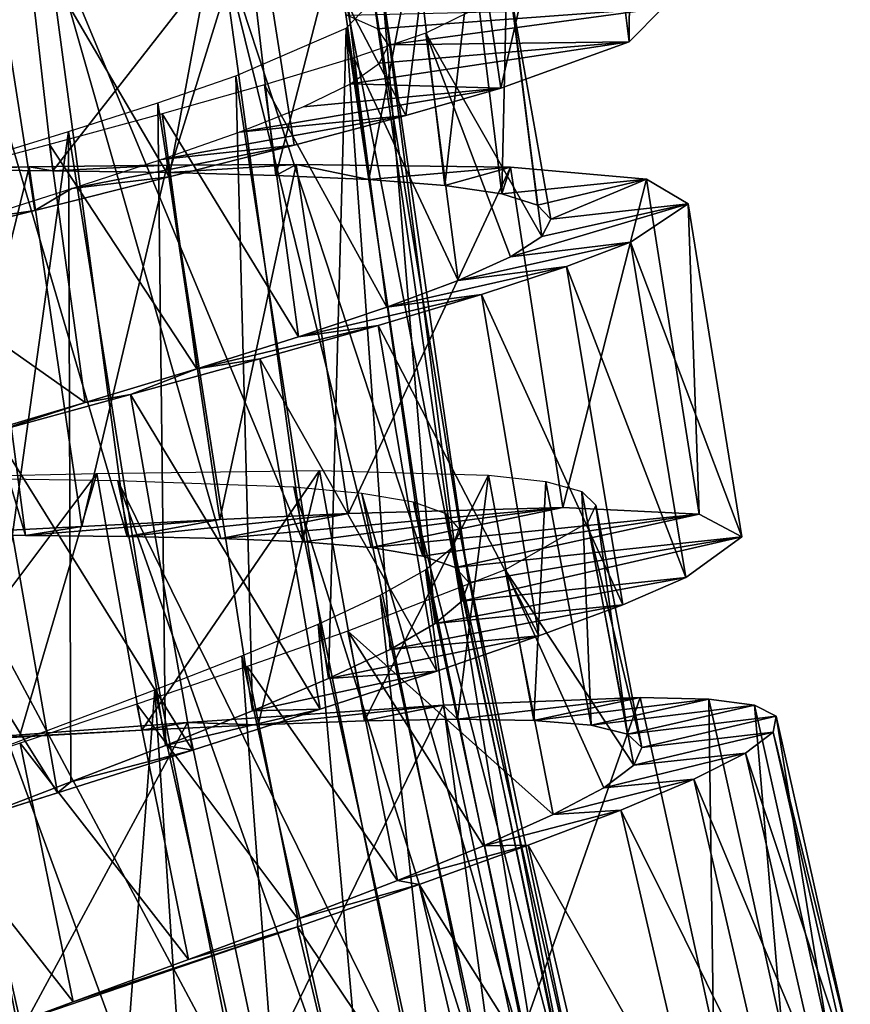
# Model space of a CAD drawing. Header units: millimetres. Extents: x -150 to 150, y -85 to 1149.
# Tile 45 of 256: x 59.38 to 66.56, y 393.46 to 401.98. Entities that reach past the tile are written whole.
import ezdxf

# ---------------------------------------------------------------- set-up
doc = ezdxf.new("R2010")
doc.units = ezdxf.units.MM
doc.header["$LTSCALE"] = 21.359881
for name, color, linetype in [('103', 7, 'CONTINUOUS'), ('104', 7, 'CONTINUOUS'), ('107', 7, 'CONTINUOUS'), ('108', 7, 'CONTINUOUS'), ('91', 7, 'CONTINUOUS'), ('92', 7, 'CONTINUOUS'), ('93', 7, 'CONTINUOUS')]:
    doc.layers.add(name, color=color, linetype=linetype)

msp = doc.modelspace()

# ---------------------------------------------------------------- linework, layer by layer
at = {"layer": '103', "color": 7, "linetype": 'CONTINUOUS', "true_color": 0xaaaaaa}
for points in [[(58.5185, 397.5261, -4.6094), (59.4304, 397.5198, -4.5217), (57.8102, 402.9796, -4.6073), (58.5185, 397.5261, -4.6094)], [(57.8102, 402.9796, -4.6073), (59.4304, 397.5198, -4.5217), (58.7195, 402.9107, -4.5195), (57.8102, 402.9796, -4.6073)], [(59.4304, 397.5198, -4.5217), (60.3073, 397.5112, -4.261), (58.7195, 402.9107, -4.5195), (59.4304, 397.5198, -4.5217)], [(58.7195, 402.9107, -4.5195), (60.3073, 397.5112, -4.261), (59.5937, 402.8418, -4.2589), (58.7195, 402.9107, -4.5195)], [(60.3073, 397.5112, -4.261), (61.1186, 397.4944, -3.8355), (59.5937, 402.8418, -4.2589), (60.3073, 397.5112, -4.261)], [(61.1186, 397.4944, -3.8355), (61.8299, 397.4642, -3.2657), (59.5937, 402.8418, -4.2589), (61.1186, 397.4944, -3.8355)], [(59.5937, 402.8418, -4.2589), (61.8299, 397.4642, -3.2657), (61.1095, 402.6903, -3.2637), (59.5937, 402.8418, -4.2589)], [(61.8299, 397.4642, -3.2657), (62.4189, 397.415, -2.5701), (61.1095, 402.6903, -3.2637), (61.8299, 397.4642, -3.2657)], [(62.4189, 397.415, -2.5701), (62.8649, 397.3425, -1.775), (61.1095, 402.6903, -3.2637), (62.4189, 397.415, -2.5701)], [(61.1095, 402.6903, -3.2637), (62.8649, 397.3425, -1.775), (62.1337, 402.4978, -1.7729), (61.1095, 402.6903, -3.2637)], [(62.8649, 397.3425, -1.775), (63.1495, 397.2425, -0.9109), (62.1337, 402.4978, -1.7729), (62.8649, 397.3425, -1.775)], [(62.1337, 402.4978, -1.7729), (63.1495, 397.2425, -0.9109), (62.4109, 402.3786, -0.9088), (62.1337, 402.4978, -1.7729)], [(63.1495, 397.2425, -0.9109), (63.2637, 397.1129, -0.0128), (62.4109, 402.3786, -0.9088), (63.1495, 397.2425, -0.9109)], [(62.4109, 402.3786, -0.9088), (63.2637, 397.1129, -0.0128), (62.5159, 402.2414, -0.0108), (62.4109, 402.3786, -0.9088)], [(62.5159, 402.2414, -0.0108), (62.9737, 396.7589, 1.7477), (62.2023, 401.9082, 1.7497), (62.5159, 402.2414, -0.0108)], [(63.2637, 397.1129, -0.0128), (63.2032, 396.9515, 0.8862), (62.5159, 402.2414, -0.0108), (63.2637, 397.1129, -0.0128)], [(63.2032, 396.9515, 0.8862), (62.9737, 396.7589, 1.7477), (62.5159, 402.2414, -0.0108), (63.2032, 396.9515, 0.8862)], [(62.2023, 401.9082, 1.7497), (62.0495, 396.2824, 3.2404), (61.2476, 401.4963, 3.2425), (62.2023, 401.9082, 1.7497)], [(62.5837, 396.5353, 2.5422), (62.0495, 396.2824, 3.2404), (62.2023, 401.9082, 1.7497), (62.5837, 396.5353, 2.5422)], [(62.9737, 396.7589, 1.7477), (62.5837, 396.5353, 2.5422), (62.2023, 401.9082, 1.7497), (62.9737, 396.7589, 1.7477)], [(61.2476, 401.4963, 3.2425), (61.3924, 396.0038, 3.8131), (60.5729, 401.2634, 3.8152), (61.2476, 401.4963, 3.2425)], [(62.0495, 396.2824, 3.2404), (61.3924, 396.0038, 3.8131), (61.2476, 401.4963, 3.2425), (62.0495, 396.2824, 3.2404)], [(60.5729, 401.2634, 3.8152), (60.6394, 395.7038, 4.2392), (59.8012, 401.0159, 4.2413), (60.5729, 401.2634, 3.8152)], [(61.3924, 396.0038, 3.8131), (60.6394, 395.7038, 4.2392), (60.5729, 401.2634, 3.8152), (61.3924, 396.0038, 3.8131)], [(59.8012, 401.0159, 4.2413), (58.9718, 395.0633, 4.5896), (58.0934, 400.4915, 4.5917), (59.8012, 401.0159, 4.2413)], [(59.8209, 395.3881, 4.5009), (58.9718, 395.0633, 4.5896), (59.8012, 401.0159, 4.2413), (59.8209, 395.3881, 4.5009)], [(60.6394, 395.7038, 4.2392), (59.8209, 395.3881, 4.5009), (59.8012, 401.0159, 4.2413), (60.6394, 395.7038, 4.2392)], [(58.5759, 392.574, -4.5215), (59.4868, 392.6212, -4.6114), (56.6512, 398.0595, -4.257), (58.5759, 392.574, -4.5215)], [(56.6512, 398.0595, -4.257), (59.4868, 392.6212, -4.6114), (58.4393, 398.0197, -4.6092), (56.6512, 398.0595, -4.257)], [(59.4868, 392.6212, -4.6114), (60.3973, 392.6718, -4.5235), (58.4393, 398.0197, -4.6092), (59.4868, 392.6212, -4.6114)], [(60.3973, 392.6718, -4.5235), (61.2716, 392.7179, -4.2633), (58.4393, 398.0197, -4.6092), (60.3973, 392.6718, -4.5235)], [(58.4393, 398.0197, -4.6092), (61.2716, 392.7179, -4.2633), (60.2264, 397.9936, -4.2612), (58.4393, 398.0197, -4.6092)], [(61.2716, 392.7179, -4.2633), (62.0804, 392.7518, -3.8392), (60.2264, 397.9936, -4.2612), (61.2716, 392.7179, -4.2633)], [(62.0804, 392.7518, -3.8392), (62.795, 392.7661, -3.2675), (60.2264, 397.9936, -4.2612), (62.0804, 392.7518, -3.8392)], [(60.2264, 397.9936, -4.2612), (62.795, 392.7661, -3.2675), (61.7496, 397.9371, -3.2655), (60.2264, 397.9936, -4.2612)], [(62.795, 392.7661, -3.2675), (63.3866, 392.7538, -2.571), (61.7496, 397.9371, -3.2655), (62.795, 392.7661, -3.2675)], [(61.7496, 397.9371, -3.2655), (63.3866, 392.7538, -2.571), (62.339, 397.8842, -2.5689), (61.7496, 397.9371, -3.2655)], [(63.3866, 392.7538, -2.571), (63.8362, 392.7092, -1.7753), (62.339, 397.8842, -2.5689), (63.3866, 392.7538, -2.571)], [(62.339, 397.8842, -2.5689), (63.8362, 392.7092, -1.7753), (62.7845, 397.8088, -1.7732), (62.339, 397.8842, -2.5689)], [(63.8362, 392.7092, -1.7753), (64.1264, 392.6271, -0.9105), (62.7845, 397.8088, -1.7732), (63.8362, 392.7092, -1.7753)], [(62.7845, 397.8088, -1.7732), (64.1264, 392.6271, -0.9105), (63.0683, 397.7069, -0.9085), (62.7845, 397.8088, -1.7732)], [(64.1264, 392.6271, -0.9105), (64.2479, 392.5051, -0.0144), (63.0683, 397.7069, -0.9085), (64.1264, 392.6271, -0.9105)], [(63.0683, 397.7069, -0.9085), (64.2479, 392.5051, -0.0144), (63.1812, 397.5768, -0.0124), (63.0683, 397.7069, -0.9085)], [(63.1812, 397.5768, -0.0124), (64.1977, 392.3404, 0.8832), (63.1199, 397.416, 0.8852), (63.1812, 397.5768, -0.0124)], [(64.2479, 392.5051, -0.0144), (64.1977, 392.3404, 0.8832), (63.1812, 397.5768, -0.0124), (64.2479, 392.5051, -0.0144)], [(63.1199, 397.416, 0.8852), (63.98, 392.1334, 1.747), (62.8885, 397.2245, 1.749), (63.1199, 397.416, 0.8852)], [(64.1977, 392.3404, 0.8832), (63.98, 392.1334, 1.747), (63.1199, 397.416, 0.8852), (64.1977, 392.3404, 0.8832)], [(62.8885, 397.2245, 1.749), (63.604, 391.8854, 2.5424), (62.4963, 397.0029, 2.5445), (62.8885, 397.2245, 1.749)], [(63.98, 392.1334, 1.747), (63.604, 391.8854, 2.5424), (62.8885, 397.2245, 1.749), (63.98, 392.1334, 1.747)], [(62.4963, 397.0029, 2.5445), (63.0862, 391.5995, 3.2403), (61.9601, 396.7532, 3.2423), (62.4963, 397.0029, 2.5445)], [(63.604, 391.8854, 2.5424), (63.0862, 391.5995, 3.2403), (62.4963, 397.0029, 2.5445), (63.604, 391.8854, 2.5424)], [(61.9601, 396.7532, 3.2423), (62.4465, 391.2798, 3.8133), (61.3, 396.4782, 3.8154), (61.9601, 396.7532, 3.2423)], [(63.0862, 391.5995, 3.2403), (62.4465, 391.2798, 3.8133), (61.9601, 396.7532, 3.2423), (63.0862, 391.5995, 3.2403)], [(61.3, 396.4782, 3.8154), (61.7156, 390.9344, 4.2378), (60.5471, 396.1838, 4.2399), (61.3, 396.4782, 3.8154)], [(62.4465, 391.2798, 3.8133), (61.7156, 390.9344, 4.2378), (61.3, 396.4782, 3.8154), (62.4465, 391.2798, 3.8133)], [(60.5471, 396.1838, 4.2399), (60.0901, 390.1904, 4.5876), (58.8744, 395.5533, 4.5898), (60.5471, 396.1838, 4.2399)], [(60.9188, 390.5683, 4.4991), (60.0901, 390.1904, 4.5876), (60.5471, 396.1838, 4.2399), (60.9188, 390.5683, 4.4991)], [(61.7156, 390.9344, 4.2378), (60.9188, 390.5683, 4.4991), (60.5471, 396.1838, 4.2399), (61.7156, 390.9344, 4.2378)], [(60.0901, 390.1904, 4.5876), (59.2628, 389.8094, 4.4988), (58.8744, 395.5533, 4.5898), (60.0901, 390.1904, 4.5876)]]:
    msp.add_3dface(points, dxfattribs=at)
at = {"layer": '104', "color": 7, "linetype": 'CONTINUOUS', "true_color": 0xaaaaaa}
for points in [[(59.4124, 402.9148, -5.5869), (57.525, 400.701, -5.7831), (57.2749, 403.0028, -5.7822), (59.4124, 402.9148, -5.5869)], [(58.603, 400.6869, -5.7836), (57.525, 400.701, -5.7831), (59.4124, 402.9148, -5.5869), (58.603, 400.6869, -5.7836)], [(59.6642, 400.6745, -5.5878), (58.603, 400.6869, -5.7836), (59.4124, 402.9148, -5.5869), (59.6642, 400.6745, -5.5878)], [(61.3398, 402.8204, -4.6384), (59.6642, 400.6745, -5.5878), (59.4124, 402.9148, -5.5869), (61.3398, 402.8204, -4.6384)], [(60.6728, 400.6589, -5.202), (59.6642, 400.6745, -5.5878), (61.3398, 402.8204, -4.6384), (60.6728, 400.6589, -5.202)], [(61.5935, 400.6356, -4.6393), (60.6728, 400.6589, -5.202), (61.3398, 402.8204, -4.6384), (61.5935, 400.6356, -4.6393)], [(62.1429, 402.7616, -3.9169), (61.5935, 400.6356, -4.6393), (61.3398, 402.8204, -4.6384), (62.1429, 402.7616, -3.9169)], [(62.3979, 400.5998, -3.9177), (61.5935, 400.6356, -4.6393), (62.1429, 402.7616, -3.9169), (62.3979, 400.5998, -3.9177)], [(62.7998, 402.6902, -3.0616), (62.3979, 400.5998, -3.9177), (62.1429, 402.7616, -3.9169), (62.7998, 402.6902, -3.0616)], [(63.0566, 400.5474, -3.0625), (62.3979, 400.5998, -3.9177), (62.7998, 402.6902, -3.0616), (63.0566, 400.5474, -3.0625)], [(63.2895, 402.6034, -2.103), (63.0566, 400.5474, -3.0625), (62.7998, 402.6902, -3.0616), (63.2895, 402.6034, -2.103)], [(63.5486, 400.4747, -2.1038), (63.0566, 400.5474, -3.0625), (63.2895, 402.6034, -2.103), (63.5486, 400.4747, -2.1038)], [(63.5955, 402.4982, -1.0717), (63.5486, 400.4747, -2.1038), (63.2895, 402.6034, -2.103), (63.5955, 402.4982, -1.0717)], [(63.8575, 400.3783, -1.0725), (63.5486, 400.4747, -2.1038), (63.5955, 402.4982, -1.0717), (63.8575, 400.3783, -1.0725)], [(63.6253, 402.226, 1.0585), (63.8575, 400.3783, -1.0725), (63.5955, 402.4982, -1.0717), (63.6253, 402.226, 1.0585)], [(62.8921, 401.8649, 3.0448), (63.8951, 400.107, 1.0576), (63.6253, 402.226, 1.0585), (62.8921, 401.8649, 3.0448)], [(63.8951, 400.107, 1.0576), (63.9742, 400.2565, -0.0079), (63.6253, 402.226, 1.0585), (63.8951, 400.107, 1.0576)], [(63.9742, 400.2565, -0.0079), (63.8575, 400.3783, -1.0725), (63.6253, 402.226, 1.0585), (63.9742, 400.2565, -0.0079)], [(62.2678, 401.6517, 3.8993), (63.1725, 399.7251, 3.0439), (62.8921, 401.8649, 3.0448), (62.2678, 401.6517, 3.8993)], [(63.1725, 399.7251, 3.0439), (63.6249, 399.9299, 2.0866), (62.8921, 401.8649, 3.0448), (63.1725, 399.7251, 3.0439)], [(63.6249, 399.9299, 2.0866), (63.8951, 400.107, 1.0576), (62.8921, 401.8649, 3.0448), (63.6249, 399.9299, 2.0866)], [(61.4974, 401.4184, 4.6212), (62.5546, 399.494, 3.8984), (62.2678, 401.6517, 3.8993), (61.4974, 401.4184, 4.6212)], [(62.5546, 399.494, 3.8984), (63.1725, 399.7251, 3.0439), (62.2678, 401.6517, 3.8993), (62.5546, 399.494, 3.8984)], [(60.6102, 401.1681, 5.1849), (61.7913, 399.2387, 4.6203), (61.4974, 401.4184, 4.6212), (60.6102, 401.1681, 5.1849)], [(61.7913, 399.2387, 4.6203), (62.5546, 399.494, 3.8984), (61.4974, 401.4184, 4.6212), (61.7913, 399.2387, 4.6203)], [(59.6356, 400.9036, 5.5713), (60.9116, 398.963, 5.184), (60.6102, 401.1681, 5.1849), (59.6356, 400.9036, 5.5713)], [(60.9116, 398.963, 5.184), (61.7913, 399.2387, 4.6203), (60.6102, 401.1681, 5.1849), (60.9116, 398.963, 5.184)], [(57.5662, 400.3487, 5.7664), (59.945, 398.6705, 5.5704), (59.6356, 400.9036, 5.5713), (57.5662, 400.3487, 5.7664)], [(59.945, 398.6705, 5.5704), (60.9116, 398.963, 5.184), (59.6356, 400.9036, 5.5713), (59.945, 398.6705, 5.5704)], [(58.9266, 398.3665, 5.7664), (59.945, 398.6705, 5.5704), (57.5662, 400.3487, 5.7664), (58.9266, 398.3665, 5.7664)], [(60.0455, 398.0552, -5.5878), (58.2964, 395.7277, -5.7851), (57.903, 398.0094, -5.7842), (60.0455, 398.0552, -5.5878)], [(59.3764, 395.7812, -5.7852), (58.2964, 395.7277, -5.7851), (60.0455, 398.0552, -5.5878), (59.3764, 395.7812, -5.7852)], [(60.4367, 395.8351, -5.5887), (59.3764, 395.7812, -5.7852), (60.0455, 398.0552, -5.5878), (60.4367, 395.8351, -5.5887)], [(61.9726, 398.0813, -4.6393), (60.4367, 395.8351, -5.5887), (60.0455, 398.0552, -5.5878), (61.9726, 398.0813, -4.6393)], [(61.4422, 395.8824, -5.2031), (60.4367, 395.8351, -5.5887), (61.9726, 398.0813, -4.6393), (61.4422, 395.8824, -5.2031)], [(62.3623, 395.9166, -4.6401), (61.4422, 395.8824, -5.2031), (61.9726, 398.0813, -4.6393), (62.3623, 395.9166, -4.6401)], [(63.4353, 398.0427, -3.0653), (62.3623, 395.9166, -4.6401), (61.9726, 398.0813, -4.6393), (63.4353, 398.0427, -3.0653)], [(63.1657, 395.9311, -3.9199), (62.3623, 395.9166, -4.6401), (63.4353, 398.0427, -3.0653), (63.1657, 395.9311, -3.9199)], [(63.8255, 395.92, -3.0662), (63.1657, 395.9311, -3.9199), (63.4353, 398.0427, -3.0653), (63.8255, 395.92, -3.0662)], [(63.9303, 397.9866, -2.1058), (63.8255, 395.92, -3.0662), (63.4353, 398.0427, -3.0653), (63.9303, 397.9866, -2.1058)], [(64.3219, 395.8782, -2.1066), (63.8255, 395.92, -3.0662), (63.9303, 397.9866, -2.1058), (64.3219, 395.8782, -2.1066)], [(64.2423, 397.9008, -1.0756), (64.3219, 395.8782, -2.1066), (63.9303, 397.9866, -2.1058), (64.2423, 397.9008, -1.0756)], [(64.6361, 395.8014, -1.0764), (64.3219, 395.8782, -2.1066), (64.2423, 397.9008, -1.0756), (64.6361, 395.8014, -1.0764)], [(64.3634, 397.7826, -0.0078), (64.6361, 395.8014, -1.0764), (64.2423, 397.9008, -1.0756), (64.3634, 397.7826, -0.0078)], [(64.289, 397.6304, 1.0589), (64.7607, 395.6868, -0.0086), (64.3634, 397.7826, -0.0078), (64.289, 397.6304, 1.0589)], [(64.7607, 395.6868, -0.0086), (64.6361, 395.8014, -1.0764), (64.3634, 397.7826, -0.0078), (64.7607, 395.6868, -0.0086)], [(63.5786, 397.224, 3.0455), (64.6906, 395.5325, 1.058), (64.289, 397.6304, 1.0589), (63.5786, 397.224, 3.0455)], [(64.6906, 395.5325, 1.058), (64.7607, 395.6868, -0.0086), (64.289, 397.6304, 1.0589), (64.6906, 395.5325, 1.058)], [(62.2169, 396.6922, 4.6186), (63.9921, 395.1058, 3.0446), (63.5786, 397.224, 3.0455), (62.2169, 396.6922, 4.6186)], [(63.9921, 395.1058, 3.0446), (64.4315, 395.3386, 2.0872), (63.5786, 397.224, 3.0455), (63.9921, 395.1058, 3.0446)], [(64.4315, 395.3386, 2.0872), (64.6906, 395.5325, 1.058), (63.5786, 397.224, 3.0455), (64.4315, 395.3386, 2.0872)], [(61.3474, 396.3871, 5.1823), (62.6463, 394.5351, 4.6177), (62.2169, 396.6922, 4.6186), (61.3474, 396.3871, 5.1823)], [(62.6463, 394.5351, 4.6177), (63.3898, 394.8366, 3.8983), (62.2169, 396.6922, 4.6186), (62.6463, 394.5351, 4.6177)], [(63.3898, 394.8366, 3.8983), (63.9921, 395.1058, 3.0446), (62.2169, 396.6922, 4.6186), (63.3898, 394.8366, 3.8983)], [(60.3916, 396.0623, 5.5688), (61.7859, 394.2051, 5.1814), (61.3474, 396.3871, 5.1823), (60.3916, 396.0623, 5.5688)], [(61.7859, 394.2051, 5.1814), (62.6463, 394.5351, 4.6177), (61.3474, 396.3871, 5.1823), (61.7859, 394.2051, 5.1814)], [(59.3843, 395.7242, 5.7651), (60.8399, 393.853, 5.568), (60.3916, 396.0623, 5.5688), (59.3843, 395.7242, 5.7651)], [(60.8399, 393.853, 5.568), (61.7859, 394.2051, 5.1814), (60.3916, 396.0623, 5.5688), (60.8399, 393.853, 5.568)], [(58.3585, 395.3784, 5.7643), (59.8427, 393.4861, 5.7642), (59.3843, 395.7242, 5.7651), (58.3585, 395.3784, 5.7643)], [(59.8427, 393.4861, 5.7642), (60.8399, 393.853, 5.568), (59.3843, 395.7242, 5.7651), (59.8427, 393.4861, 5.7642)], [(58.8272, 393.1109, 5.7634), (59.8427, 393.4861, 5.7642), (58.3585, 395.3784, 5.7643), (58.8272, 393.1109, 5.7634)]]:
    msp.add_3dface(points, dxfattribs=at)
at = {"layer": '107', "color": 7, "linetype": 'CONTINUOUS', "true_color": 0xaaaaaa}
for points in [[(62.4749, 401.9019, -0.8549), (62.2089, 402.0201, -1.7182), (64.9422, 402.0838, -0.3224), (62.4749, 401.9019, -0.8549)], [(62.5701, 401.7645, 0.042), (62.4749, 401.9019, -0.8549), (64.9422, 402.0838, -0.3224), (62.5701, 401.7645, 0.042)], [(64.6512, 401.7892, 2.1177), (62.5701, 401.7645, 0.042), (64.9422, 402.0838, -0.3224), (64.6512, 401.7892, 2.1177)], [(62.2403, 401.428, 1.7938), (62.49, 401.6066, 0.9364), (64.6512, 401.7892, 2.1177), (62.2403, 401.428, 1.7938)], [(63.5408, 401.3906, 4.2976), (62.2403, 401.428, 1.7938), (64.6512, 401.7892, 2.1177), (63.5408, 401.3906, 4.2976)], [(62.49, 401.6066, 0.9364), (62.5701, 401.7645, 0.042), (64.6512, 401.7892, 2.1177), (62.49, 401.6066, 0.9364)], [(61.8299, 401.2284, 2.5824), (62.2403, 401.428, 1.7938), (63.5408, 401.3906, 4.2976), (61.8299, 401.2284, 2.5824)], [(61.2765, 401.0093, 3.2723), (61.8299, 401.2284, 2.5824), (63.5408, 401.3906, 4.2976), (61.2765, 401.0093, 3.2723)], [(62.7188, 401.1547, 5.2027), (61.2765, 401.0093, 3.2723), (63.5408, 401.3906, 4.2976), (62.7188, 401.1547, 5.2027)], [(60.6021, 400.7729, 3.8358), (61.2765, 401.0093, 3.2723), (62.7188, 401.1547, 5.2027), (60.6021, 400.7729, 3.8358)], [(61.7519, 400.8973, 5.9445), (60.6021, 400.7729, 3.8358), (62.7188, 401.1547, 5.2027), (61.7519, 400.8973, 5.9445)], [(59.8305, 400.5206, 4.2545), (60.6021, 400.7729, 3.8358), (61.7519, 400.8973, 5.9445), (59.8305, 400.5206, 4.2545)], [(60.6708, 400.6216, 6.5009), (59.8305, 400.5206, 4.2545), (61.7519, 400.8973, 5.9445), (60.6708, 400.6216, 6.5009)], [(59.5109, 400.3319, 6.8523), (59.8305, 400.5206, 4.2545), (60.6708, 400.6216, 6.5009), (59.5109, 400.3319, 6.8523)], [(58.9953, 400.2573, 4.509), (59.8305, 400.5206, 4.2545), (59.5109, 400.3319, 6.8523), (58.9953, 400.2573, 4.509)], [(58.3079, 400.0321, 6.9898), (58.9953, 400.2573, 4.509), (59.5109, 400.3319, 6.8523), (58.3079, 400.0321, 6.9898)]]:
    msp.add_3dface(points, dxfattribs=at)
at = {"layer": '108', "color": 7, "linetype": 'CONTINUOUS', "true_color": 0xaaaaaa}
for points in [[(64.2889, 404.6782, 2.334), (64.6512, 401.7892, 2.1177), (64.6705, 404.9646, -0.0681), (64.2889, 404.6782, 2.334)], [(64.6512, 401.7892, 2.1177), (64.9422, 402.0838, -0.3224), (64.6705, 404.9646, -0.0681), (64.6512, 401.7892, 2.1177)], [(63.1108, 404.3222, 4.4546), (63.5408, 401.3906, 4.2976), (64.2889, 404.6782, 2.334), (63.1108, 404.3222, 4.4546)], [(63.5408, 401.3906, 4.2976), (64.6512, 401.7892, 2.1177), (64.2889, 404.6782, 2.334), (63.5408, 401.3906, 4.2976)], [(61.2812, 403.901, 6.0345), (62.7188, 401.1547, 5.2027), (63.1108, 404.3222, 4.4546), (61.2812, 403.901, 6.0345)], [(62.7188, 401.1547, 5.2027), (63.5408, 401.3906, 4.2976), (63.1108, 404.3222, 4.4546), (62.7188, 401.1547, 5.2027)], [(59.0255, 403.4283, 6.8806), (60.6708, 400.6216, 6.5009), (61.2812, 403.901, 6.0345), (59.0255, 403.4283, 6.8806)], [(60.6708, 400.6216, 6.5009), (61.7519, 400.8973, 5.9445), (61.2812, 403.901, 6.0345), (60.6708, 400.6216, 6.5009)], [(61.7519, 400.8973, 5.9445), (62.7188, 401.1547, 5.2027), (61.2812, 403.901, 6.0345), (61.7519, 400.8973, 5.9445)], [(58.3079, 400.0321, 6.9898), (59.5109, 400.3319, 6.8523), (59.0255, 403.4283, 6.8806), (58.3079, 400.0321, 6.9898)], [(59.5109, 400.3319, 6.8523), (60.6708, 400.6216, 6.5009), (59.0255, 403.4283, 6.8806), (59.5109, 400.3319, 6.8523)]]:
    msp.add_3dface(points, dxfattribs=at)
at = {"layer": '91', "color": 7, "linetype": 'CONTINUOUS', "true_color": 0xaaaaaa}
for points in [[(62.2236, 397.7113, -5.9642), (64.0777, 397.7611, -4.3204), (61.1186, 397.4944, -3.8355), (62.2236, 397.7113, -5.9642)], [(61.1186, 397.4944, -3.8355), (64.0777, 397.7611, -4.3204), (61.8299, 397.4642, -3.2657), (61.1186, 397.4944, -3.8355)], [(61.8299, 397.4642, -3.2657), (64.0777, 397.7611, -4.3204), (62.4189, 397.415, -2.5701), (61.8299, 397.4642, -3.2657)], [(64.0777, 397.7611, -4.3204), (65.2567, 397.7041, -2.1455), (62.4189, 397.415, -2.5701), (64.0777, 397.7611, -4.3204)], [(61.1096, 397.6598, -6.5198), (62.2236, 397.7113, -5.9642), (60.3073, 397.5112, -4.261), (61.1096, 397.6598, -6.5198)], [(60.3073, 397.5112, -4.261), (62.2236, 397.7113, -5.9642), (61.1186, 397.4944, -3.8355), (60.3073, 397.5112, -4.261)], [(62.4189, 397.415, -2.5701), (65.2567, 397.7041, -2.1455), (62.8649, 397.3425, -1.775), (62.4189, 397.415, -2.5701)], [(62.8649, 397.3425, -1.775), (65.2567, 397.7041, -2.1455), (63.1495, 397.2425, -0.9109), (62.8649, 397.3425, -1.775)], [(65.2567, 397.7041, -2.1455), (65.6245, 397.5077, 0.2953), (63.1495, 397.2425, -0.9109), (65.2567, 397.7041, -2.1455)], [(58.6786, 397.5348, -7.0077), (59.9163, 397.5988, -6.8706), (59.4304, 397.5198, -4.5217), (58.6786, 397.5348, -7.0077)], [(59.9163, 397.5988, -6.8706), (61.1096, 397.6598, -6.5198), (59.4304, 397.5198, -4.5217), (59.9163, 397.5988, -6.8706)], [(59.4304, 397.5198, -4.5217), (61.1096, 397.6598, -6.5198), (60.3073, 397.5112, -4.261), (59.4304, 397.5198, -4.5217)], [(58.5185, 397.5261, -4.6094), (58.6786, 397.5348, -7.0077), (59.4304, 397.5198, -4.5217), (58.5185, 397.5261, -4.6094)], [(63.1495, 397.2425, -0.9109), (65.6245, 397.5077, 0.2953), (63.2637, 397.1129, -0.0128), (63.1495, 397.2425, -0.9109)], [(65.6245, 397.5077, 0.2953), (65.1405, 397.1556, 2.7008), (63.2032, 396.9515, 0.8862), (65.6245, 397.5077, 0.2953)], [(63.2637, 397.1129, -0.0128), (65.6245, 397.5077, 0.2953), (63.2032, 396.9515, 0.8862), (63.2637, 397.1129, -0.0128)], [(65.1405, 397.1556, 2.7008), (64.595, 396.9213, 3.7956), (62.9737, 396.7589, 1.7477), (65.1405, 397.1556, 2.7008)], [(63.2032, 396.9515, 0.8862), (65.1405, 397.1556, 2.7008), (62.9737, 396.7589, 1.7477), (63.2032, 396.9515, 0.8862)], [(64.595, 396.9213, 3.7956), (63.87, 396.651, 4.7717), (62.5837, 396.5353, 2.5422), (64.595, 396.9213, 3.7956)], [(62.9737, 396.7589, 1.7477), (64.595, 396.9213, 3.7956), (62.5837, 396.5353, 2.5422), (62.9737, 396.7589, 1.7477)], [(63.87, 396.651, 4.7717), (62.9877, 396.348, 5.5977), (62.0495, 396.2824, 3.2404), (63.87, 396.651, 4.7717)], [(62.5837, 396.5353, 2.5422), (63.87, 396.651, 4.7717), (62.0495, 396.2824, 3.2404), (62.5837, 396.5353, 2.5422)], [(62.9877, 396.348, 5.5977), (61.9775, 396.0172, 6.2486), (61.3924, 396.0038, 3.8131), (62.9877, 396.348, 5.5977)], [(62.0495, 396.2824, 3.2404), (62.9877, 396.348, 5.5977), (61.3924, 396.0038, 3.8131), (62.0495, 396.2824, 3.2404)], [(61.9775, 396.0172, 6.2486), (60.8722, 395.6642, 6.7029), (60.6394, 395.7038, 4.2392), (61.9775, 396.0172, 6.2486)], [(61.3924, 396.0038, 3.8131), (61.9775, 396.0172, 6.2486), (60.6394, 395.7038, 4.2392), (61.3924, 396.0038, 3.8131)], [(60.8722, 395.6642, 6.7029), (59.7069, 395.2954, 6.9471), (59.8209, 395.3881, 4.5009), (60.8722, 395.6642, 6.7029)], [(60.6394, 395.7038, 4.2392), (60.8722, 395.6642, 6.7029), (59.8209, 395.3881, 4.5009), (60.6394, 395.7038, 4.2392)], [(59.8209, 395.3881, 4.5009), (59.7069, 395.2954, 6.9471), (58.9718, 395.0633, 4.5896), (59.8209, 395.3881, 4.5009)], [(59.7069, 395.2954, 6.9471), (58.5196, 394.918, 6.9736), (58.9718, 395.0633, 4.5896), (59.7069, 395.2954, 6.9471)]]:
    msp.add_3dface(points, dxfattribs=at)
at = {"layer": '92', "color": 7, "linetype": 'CONTINUOUS', "true_color": 0xaaaaaa}
for points in [[(58.221, 400.6955, -7.0065), (58.603, 400.6869, -5.7836), (59.4603, 400.71, -6.8693), (58.221, 400.6955, -7.0065)], [(58.603, 400.6869, -5.7836), (59.6642, 400.6745, -5.5878), (59.4603, 400.71, -6.8693), (58.603, 400.6869, -5.7836)], [(59.4603, 400.71, -6.8693), (59.6642, 400.6745, -5.5878), (60.6551, 400.7232, -6.5186), (59.4603, 400.71, -6.8693)], [(59.6642, 400.6745, -5.5878), (60.6728, 400.6589, -5.202), (60.6551, 400.7232, -6.5186), (59.6642, 400.6745, -5.5878)], [(60.6551, 400.7232, -6.5186), (60.6728, 400.6589, -5.202), (61.7702, 400.7301, -5.963), (60.6551, 400.7232, -6.5186)], [(60.6728, 400.6589, -5.202), (61.5935, 400.6356, -4.6393), (61.7702, 400.7301, -5.963), (60.6728, 400.6589, -5.202)], [(61.5935, 400.6356, -4.6393), (62.3979, 400.5998, -3.9177), (61.7702, 400.7301, -5.963), (61.5935, 400.6356, -4.6393)], [(61.7702, 400.7301, -5.963), (62.3979, 400.5998, -3.9177), (63.6249, 400.7057, -4.3192), (61.7702, 400.7301, -5.963)], [(62.3979, 400.5998, -3.9177), (63.0566, 400.5474, -3.0625), (63.6249, 400.7057, -4.3192), (62.3979, 400.5998, -3.9177)], [(63.0566, 400.5474, -3.0625), (63.5486, 400.4747, -2.1038), (63.6249, 400.7057, -4.3192), (63.0566, 400.5474, -3.0625)], [(63.6249, 400.7057, -4.3192), (63.5486, 400.4747, -2.1038), (64.8007, 400.6016, -2.1444), (63.6249, 400.7057, -4.3192)], [(63.5486, 400.4747, -2.1038), (63.8575, 400.3783, -1.0725), (64.8007, 400.6016, -2.1444), (63.5486, 400.4747, -2.1038)], [(63.8575, 400.3783, -1.0725), (63.9742, 400.2565, -0.0079), (64.8007, 400.6016, -2.1444), (63.8575, 400.3783, -1.0725)], [(64.8007, 400.6016, -2.1444), (63.9742, 400.2565, -0.0079), (65.1604, 400.3906, 0.2964), (64.8007, 400.6016, -2.1444)], [(63.8951, 400.107, 1.0576), (63.6249, 399.9299, 2.0866), (65.1604, 400.3906, 0.2964), (63.8951, 400.107, 1.0576)], [(65.1604, 400.3906, 0.2964), (63.6249, 399.9299, 2.0866), (64.6628, 400.0582, 2.702), (65.1604, 400.3906, 0.2964)], [(63.9742, 400.2565, -0.0079), (63.8951, 400.107, 1.0576), (65.1604, 400.3906, 0.2964), (63.9742, 400.2565, -0.0079)], [(63.6249, 399.9299, 2.0866), (63.1725, 399.7251, 3.0439), (64.6628, 400.0582, 2.702), (63.6249, 399.9299, 2.0866)], [(64.6628, 400.0582, 2.702), (63.1725, 399.7251, 3.0439), (64.1083, 399.8459, 3.7967), (64.6628, 400.0582, 2.702)], [(63.1725, 399.7251, 3.0439), (62.5546, 399.494, 3.8984), (64.1083, 399.8459, 3.7967), (63.1725, 399.7251, 3.0439)], [(64.1083, 399.8459, 3.7967), (62.5546, 399.494, 3.8984), (63.3731, 399.6048, 4.7729), (64.1083, 399.8459, 3.7967)], [(62.5546, 399.494, 3.8984), (61.7913, 399.2387, 4.6203), (63.3731, 399.6048, 4.7729), (62.5546, 399.494, 3.8984)], [(63.3731, 399.6048, 4.7729), (61.7913, 399.2387, 4.6203), (62.4794, 399.3374, 5.5989), (63.3731, 399.6048, 4.7729)], [(61.7913, 399.2387, 4.6203), (60.9116, 398.963, 5.184), (62.4794, 399.3374, 5.5989), (61.7913, 399.2387, 4.6203)], [(62.4794, 399.3374, 5.5989), (60.9116, 398.963, 5.184), (61.4569, 399.0472, 6.2498), (62.4794, 399.3374, 5.5989)], [(61.4569, 399.0472, 6.2498), (60.9116, 398.963, 5.184), (60.3382, 398.7387, 6.7041), (61.4569, 399.0472, 6.2498)], [(60.9116, 398.963, 5.184), (59.945, 398.6705, 5.5704), (60.3382, 398.7387, 6.7041), (60.9116, 398.963, 5.184)], [(60.3382, 398.7387, 6.7041), (59.945, 398.6705, 5.5704), (59.1592, 398.4168, 6.9483), (60.3382, 398.7387, 6.7041)], [(59.945, 398.6705, 5.5704), (58.9266, 398.3665, 5.7664), (59.1592, 398.4168, 6.9483), (59.945, 398.6705, 5.5704)], [(60.8303, 395.9024, -6.7223), (61.4422, 395.8824, -5.2031), (63.0418, 396.0535, -5.6202), (60.8303, 395.9024, -6.7223)], [(61.4422, 395.8824, -5.2031), (62.3623, 395.9166, -4.6401), (63.0418, 396.0535, -5.6202), (61.4422, 395.8824, -5.2031)], [(62.3623, 395.9166, -4.6401), (63.1657, 395.9311, -3.9199), (63.0418, 396.0535, -5.6202), (62.3623, 395.9166, -4.6401)], [(63.0418, 396.0535, -5.6202), (63.1657, 395.9311, -3.9199), (64.7448, 396.1189, -3.8234), (63.0418, 396.0535, -5.6202)], [(63.1657, 395.9311, -3.9199), (63.8255, 395.92, -3.0662), (64.7448, 396.1189, -3.8234), (63.1657, 395.9311, -3.9199)], [(64.7448, 396.1189, -3.8234), (63.8255, 395.92, -3.0662), (65.3395, 396.1044, -2.7299), (64.7448, 396.1189, -3.8234)], [(63.8255, 395.92, -3.0662), (64.3219, 395.8782, -2.1066), (65.3395, 396.1044, -2.7299), (63.8255, 395.92, -3.0662)], [(65.3395, 396.1044, -2.7299), (64.3219, 395.8782, -2.1066), (65.7354, 396.0518, -1.5511), (65.3395, 396.1044, -2.7299)], [(64.3219, 395.8782, -2.1066), (64.6361, 395.8014, -1.0764), (65.7354, 396.0518, -1.5511), (64.3219, 395.8782, -2.1066)], [(65.7354, 396.0518, -1.5511), (64.6361, 395.8014, -1.0764), (65.9228, 395.9579, -0.3238), (65.7354, 396.0518, -1.5511)], [(58.3727, 395.7209, -6.9947), (60.4367, 395.8351, -5.5887), (60.8303, 395.9024, -6.7223), (58.3727, 395.7209, -6.9947)], [(60.4367, 395.8351, -5.5887), (61.4422, 395.8824, -5.2031), (60.8303, 395.9024, -6.7223), (60.4367, 395.8351, -5.5887)], [(64.6361, 395.8014, -1.0764), (64.7607, 395.6868, -0.0086), (65.9228, 395.9579, -0.3238), (64.6361, 395.8014, -1.0764)], [(65.9228, 395.9579, -0.3238), (64.7607, 395.6868, -0.0086), (65.8952, 395.8203, 0.9145), (65.9228, 395.9579, -0.3238)], [(59.3764, 395.7812, -5.7852), (60.4367, 395.8351, -5.5887), (58.3727, 395.7209, -6.9947), (59.3764, 395.7812, -5.7852)], [(64.7607, 395.6868, -0.0086), (64.6906, 395.5325, 1.058), (65.8952, 395.8203, 0.9145), (64.7607, 395.6868, -0.0086)], [(65.8952, 395.8203, 0.9145), (64.6906, 395.5325, 1.058), (65.6556, 395.6385, 2.1227), (65.8952, 395.8203, 0.9145)], [(64.6906, 395.5325, 1.058), (64.4315, 395.3386, 2.0872), (65.6556, 395.6385, 2.1227), (64.6906, 395.5325, 1.058)], [(65.6556, 395.6385, 2.1227), (64.4315, 395.3386, 2.0872), (65.2113, 395.4129, 3.2652), (65.6556, 395.6385, 2.1227)], [(64.4315, 395.3386, 2.0872), (63.9921, 395.1058, 3.0446), (65.2113, 395.4129, 3.2652), (64.4315, 395.3386, 2.0872)], [(65.2113, 395.4129, 3.2652), (63.9921, 395.1058, 3.0446), (64.5784, 395.1457, 4.3043), (65.2113, 395.4129, 3.2652)], [(63.9921, 395.1058, 3.0446), (63.3898, 394.8366, 3.8983), (64.5784, 395.1457, 4.3043), (63.9921, 395.1058, 3.0446)], [(64.5784, 395.1457, 4.3043), (63.3898, 394.8366, 3.8983), (63.7777, 394.8404, 5.2081), (64.5784, 395.1457, 4.3043)], [(63.3898, 394.8366, 3.8983), (62.6463, 394.5351, 4.6177), (63.7777, 394.8404, 5.2081), (63.3898, 394.8366, 3.8983)], [(63.7777, 394.8404, 5.2081), (62.6463, 394.5351, 4.6177), (62.8347, 394.5015, 5.9483), (63.7777, 394.8404, 5.2081)], [(62.6463, 394.5351, 4.6177), (61.7859, 394.2051, 5.1814), (62.8347, 394.5015, 5.9483), (62.6463, 394.5351, 4.6177)], [(62.8347, 394.5015, 5.9483), (61.7859, 394.2051, 5.1814), (61.782, 394.1355, 6.5019), (62.8347, 394.5015, 5.9483)], [(61.7859, 394.2051, 5.1814), (60.8399, 393.853, 5.568), (61.782, 394.1355, 6.5019), (61.7859, 394.2051, 5.1814)], [(61.782, 394.1355, 6.5019), (59.8427, 393.4861, 5.7642), (59.4821, 393.3491, 6.9872), (61.782, 394.1355, 6.5019)], [(60.8399, 393.853, 5.568), (59.8427, 393.4861, 5.7642), (61.782, 394.1355, 6.5019), (60.8399, 393.853, 5.568)], [(59.8427, 393.4861, 5.7642), (58.8272, 393.1109, 5.7634), (59.4821, 393.3491, 6.9872), (59.8427, 393.4861, 5.7642)]]:
    msp.add_3dface(points, dxfattribs=at)
at = {"layer": '93', "color": 7, "linetype": 'CONTINUOUS', "true_color": 0xaaaaaa}
for points in [[(58.6786, 397.5348, -7.0077), (58.221, 400.6955, -7.0065), (59.4603, 400.71, -6.8693), (58.6786, 397.5348, -7.0077)], [(59.9163, 397.5988, -6.8706), (58.6786, 397.5348, -7.0077), (59.4603, 400.71, -6.8693), (59.9163, 397.5988, -6.8706)], [(59.9163, 397.5988, -6.8706), (59.4603, 400.71, -6.8693), (60.6551, 400.7232, -6.5186), (59.9163, 397.5988, -6.8706)], [(61.1096, 397.6598, -6.5198), (59.9163, 397.5988, -6.8706), (60.6551, 400.7232, -6.5186), (61.1096, 397.6598, -6.5198)], [(61.1096, 397.6598, -6.5198), (60.6551, 400.7232, -6.5186), (61.7702, 400.7301, -5.963), (61.1096, 397.6598, -6.5198)], [(62.2236, 397.7113, -5.9642), (61.1096, 397.6598, -6.5198), (61.7702, 400.7301, -5.963), (62.2236, 397.7113, -5.9642)], [(62.2236, 397.7113, -5.9642), (61.7702, 400.7301, -5.963), (63.6249, 400.7057, -4.3192), (62.2236, 397.7113, -5.9642)], [(64.0777, 397.7611, -4.3204), (62.2236, 397.7113, -5.9642), (63.6249, 400.7057, -4.3192), (64.0777, 397.7611, -4.3204)], [(64.0777, 397.7611, -4.3204), (63.6249, 400.7057, -4.3192), (64.8007, 400.6016, -2.1444), (64.0777, 397.7611, -4.3204)], [(65.2567, 397.7041, -2.1455), (64.0777, 397.7611, -4.3204), (64.8007, 400.6016, -2.1444), (65.2567, 397.7041, -2.1455)], [(65.2567, 397.7041, -2.1455), (64.8007, 400.6016, -2.1444), (65.1604, 400.3906, 0.2964), (65.2567, 397.7041, -2.1455)], [(65.6245, 397.5077, 0.2953), (65.1604, 400.3906, 0.2964), (64.6628, 400.0582, 2.702), (65.6245, 397.5077, 0.2953)], [(65.6245, 397.5077, 0.2953), (65.2567, 397.7041, -2.1455), (65.1604, 400.3906, 0.2964), (65.6245, 397.5077, 0.2953)], [(65.1405, 397.1556, 2.7008), (64.6628, 400.0582, 2.702), (64.1083, 399.8459, 3.7967), (65.1405, 397.1556, 2.7008)], [(65.1405, 397.1556, 2.7008), (65.6245, 397.5077, 0.2953), (64.6628, 400.0582, 2.702), (65.1405, 397.1556, 2.7008)], [(64.595, 396.9213, 3.7956), (64.1083, 399.8459, 3.7967), (63.3731, 399.6048, 4.7729), (64.595, 396.9213, 3.7956)], [(64.595, 396.9213, 3.7956), (65.1405, 397.1556, 2.7008), (64.1083, 399.8459, 3.7967), (64.595, 396.9213, 3.7956)], [(63.87, 396.651, 4.7717), (63.3731, 399.6048, 4.7729), (62.4794, 399.3374, 5.5989), (63.87, 396.651, 4.7717)], [(63.87, 396.651, 4.7717), (64.595, 396.9213, 3.7956), (63.3731, 399.6048, 4.7729), (63.87, 396.651, 4.7717)], [(62.9877, 396.348, 5.5977), (62.4794, 399.3374, 5.5989), (61.4569, 399.0472, 6.2498), (62.9877, 396.348, 5.5977)], [(62.9877, 396.348, 5.5977), (63.87, 396.651, 4.7717), (62.4794, 399.3374, 5.5989), (62.9877, 396.348, 5.5977)], [(61.9775, 396.0172, 6.2486), (61.4569, 399.0472, 6.2498), (60.3382, 398.7387, 6.7041), (61.9775, 396.0172, 6.2486)], [(61.9775, 396.0172, 6.2486), (62.9877, 396.348, 5.5977), (61.4569, 399.0472, 6.2498), (61.9775, 396.0172, 6.2486)], [(60.8722, 395.6642, 6.7029), (60.3382, 398.7387, 6.7041), (59.1592, 398.4168, 6.9483), (60.8722, 395.6642, 6.7029)], [(60.8722, 395.6642, 6.7029), (61.9775, 396.0172, 6.2486), (60.3382, 398.7387, 6.7041), (60.8722, 395.6642, 6.7029)], [(59.7069, 395.2954, 6.9471), (59.1592, 398.4168, 6.9483), (57.9577, 398.0871, 6.9749), (59.7069, 395.2954, 6.9471)], [(59.7069, 395.2954, 6.9471), (60.8722, 395.6642, 6.7029), (59.1592, 398.4168, 6.9483), (59.7069, 395.2954, 6.9471)], [(58.5196, 394.918, 6.9736), (59.7069, 395.2954, 6.9471), (57.9577, 398.0871, 6.9749), (58.5196, 394.918, 6.9736)], [(61.4774, 392.8499, -6.7235), (60.8303, 395.9024, -6.7223), (63.0418, 396.0535, -5.6202), (61.4774, 392.8499, -6.7235)], [(63.6812, 393.0893, -5.6213), (61.4774, 392.8499, -6.7235), (63.0418, 396.0535, -5.6202), (63.6812, 393.0893, -5.6213)], [(63.6812, 393.0893, -5.6213), (63.0418, 396.0535, -5.6202), (64.7448, 396.1189, -3.8234), (63.6812, 393.0893, -5.6213)], [(65.3802, 393.2227, -3.8246), (63.6812, 393.0893, -5.6213), (64.7448, 396.1189, -3.8234), (65.3802, 393.2227, -3.8246)], [(65.3802, 393.2227, -3.8246), (64.7448, 396.1189, -3.8234), (65.3395, 396.1044, -2.7299), (65.3802, 393.2227, -3.8246)], [(65.9749, 393.232, -2.731), (65.3802, 393.2227, -3.8246), (65.3395, 396.1044, -2.7299), (65.9749, 393.232, -2.731)], [(65.9749, 393.232, -2.731), (65.3395, 396.1044, -2.7299), (65.7354, 396.0518, -1.5511), (65.9749, 393.232, -2.731)], [(66.3726, 393.1953, -1.5522), (65.9749, 393.232, -2.731), (65.7354, 396.0518, -1.5511), (66.3726, 393.1953, -1.5522)], [(66.3726, 393.1953, -1.5522), (65.7354, 396.0518, -1.5511), (65.9228, 395.9579, -0.3238), (66.3726, 393.1953, -1.5522)], [(59.029, 392.5703, -6.996), (58.3727, 395.7209, -6.9947), (60.8303, 395.9024, -6.7223), (59.029, 392.5703, -6.996)], [(61.4774, 392.8499, -6.7235), (59.029, 392.5703, -6.996), (60.8303, 395.9024, -6.7223), (61.4774, 392.8499, -6.7235)], [(66.5636, 393.109, -0.3249), (65.9228, 395.9579, -0.3238), (65.8952, 395.8203, 0.9145), (66.5636, 393.109, -0.3249)], [(66.5636, 393.109, -0.3249), (66.3726, 393.1953, -1.5522), (65.9228, 395.9579, -0.3238), (66.5636, 393.109, -0.3249)], [(66.5415, 392.9704, 0.9133), (65.8952, 395.8203, 0.9145), (65.6556, 395.6385, 2.1227), (66.5415, 392.9704, 0.9133)], [(66.5415, 392.9704, 0.9133), (66.5636, 393.109, -0.3249), (65.8952, 395.8203, 0.9145), (66.5415, 392.9704, 0.9133)], [(66.3093, 392.7792, 2.1216), (65.6556, 395.6385, 2.1227), (65.2113, 395.4129, 3.2652), (66.3093, 392.7792, 2.1216)], [(66.3093, 392.7792, 2.1216), (66.5415, 392.9704, 0.9133), (65.6556, 395.6385, 2.1227), (66.3093, 392.7792, 2.1216)], [(65.8744, 392.5359, 3.2641), (65.2113, 395.4129, 3.2652), (64.5784, 395.1457, 4.3043), (65.8744, 392.5359, 3.2641)], [(65.8744, 392.5359, 3.2641), (66.3093, 392.7792, 2.1216), (65.2113, 395.4129, 3.2652), (65.8744, 392.5359, 3.2641)], [(65.2526, 392.2436, 4.3031), (64.5784, 395.1457, 4.3043), (63.7777, 394.8404, 5.2081), (65.2526, 392.2436, 4.3031)], [(65.2526, 392.2436, 4.3031), (65.8744, 392.5359, 3.2641), (64.5784, 395.1457, 4.3043), (65.2526, 392.2436, 4.3031)], [(64.4648, 391.9066, 5.207), (63.7777, 394.8404, 5.2081), (62.8347, 394.5015, 5.9483), (64.4648, 391.9066, 5.207)], [(64.4648, 391.9066, 5.207), (65.2526, 392.2436, 4.3031), (63.7777, 394.8404, 5.2081), (64.4648, 391.9066, 5.207)], [(63.536, 391.5303, 5.9471), (62.8347, 394.5015, 5.9483), (61.782, 394.1355, 6.5019), (63.536, 391.5303, 5.9471)], [(63.536, 391.5303, 5.9471), (64.4648, 391.9066, 5.207), (62.8347, 394.5015, 5.9483), (63.536, 391.5303, 5.9471)], [(62.4989, 391.1225, 6.5007), (61.782, 394.1355, 6.5019), (59.4821, 393.3491, 6.9872), (62.4989, 391.1225, 6.5007)], [(62.4989, 391.1225, 6.5007), (63.536, 391.5303, 5.9471), (61.782, 394.1355, 6.5019), (62.4989, 391.1225, 6.5007)]]:
    msp.add_3dface(points, dxfattribs=at)

doc.saveas('drawing.dxf')
